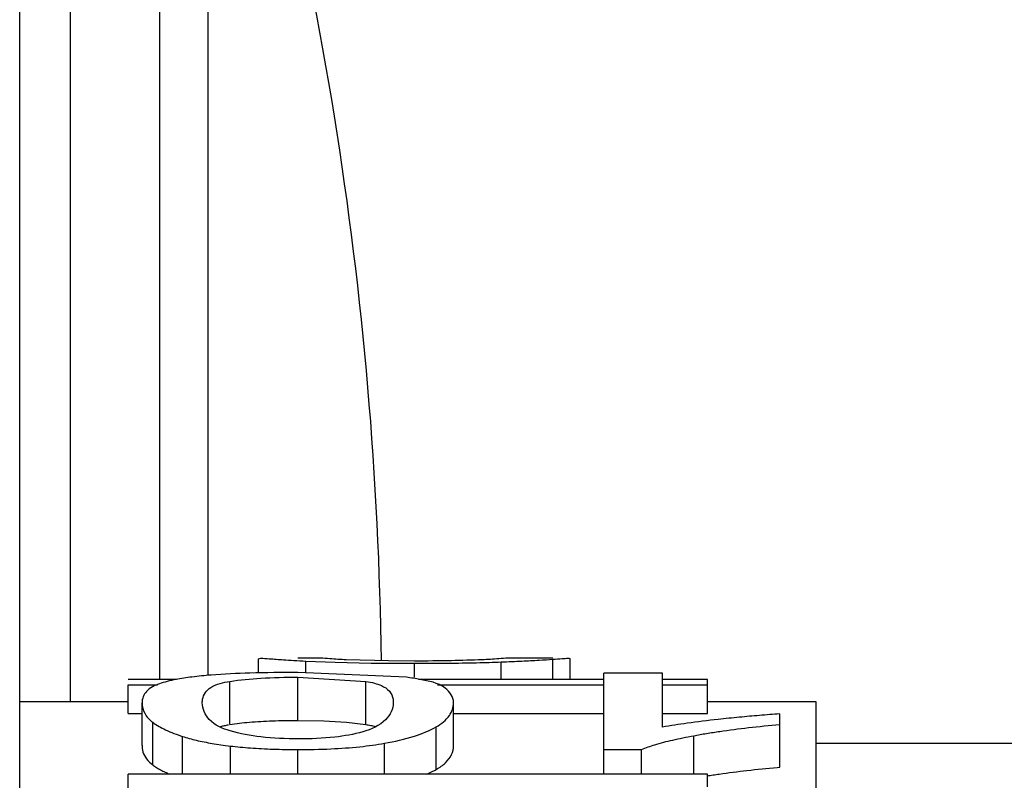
# Paper-space layout 'Sheet' of a CAD drawing. Header units: inches. Extents: x 0.2 to 10.8, y 0.2 to 8.3.
# Tile 65 of 256: x 3.1034 to 3.1306, y 2.1181 to 2.1391. Entities that reach past the tile are written whole.
import ezdxf

# ---------------------------------------------------------------- set-up
doc = ezdxf.new("R2010")
doc.units = ezdxf.units.IN
doc.header["$MEASUREMENT"] = 0
doc.layers.get('0').update_dxf_attribs({"lineweight": 5})
doc.layers.add('02___PRT_ALL_AXES', color=7, linetype='Continuous')

psp = doc.layouts.new('Sheet')

# ---------------------------------------------------------------- linework, layer by layer
at = {"color": 0, "linetype": 'ByBlock', "lineweight": -3}
for p, q in [((3.10476333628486, 2.120271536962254), (3.10476333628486, 2.152122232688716)), ((3.107236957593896, 2.120884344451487), (3.107236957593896, 2.152122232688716)), ((3.108571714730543, 2.121006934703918), (3.108571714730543, 2.151144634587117)), ((3.103363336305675, 1.899123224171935), (3.103363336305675, 2.150722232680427)), ((3.109963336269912, 2.12145951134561), (3.110025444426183, 2.121471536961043)), ((3.111679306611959, 2.121471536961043), (3.111046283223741, 2.121471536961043)), ((3.118089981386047, 2.121471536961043), (3.116853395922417, 2.121471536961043)), ((3.109963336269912, 2.121066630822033), (3.109963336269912, 2.12145951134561)), ((3.111265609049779, 2.121079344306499), (3.111265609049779, 2.121396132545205)), ((3.111265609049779, 2.121396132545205), (3.112075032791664, 2.121363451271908)), ((3.112075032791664, 2.121363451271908), (3.113072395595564, 2.121340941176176)), ((3.113549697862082, 2.121399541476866), (3.112385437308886, 2.12143141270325)), ((3.113072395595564, 2.121340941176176), (3.114267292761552, 2.121332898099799)), ((3.114267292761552, 2.121394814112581), (3.113549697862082, 2.121399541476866)), ((3.114267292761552, 2.120947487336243), (3.114267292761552, 2.121332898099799)), ((3.116662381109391, 2.120884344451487), (3.116662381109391, 2.121371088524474)), ((3.118089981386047, 2.120884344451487), (3.118089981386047, 2.12144626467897)), ((3.118571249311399, 2.120884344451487), (3.118571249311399, 2.12145951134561)), ((3.114047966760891, 2.120947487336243), (3.111046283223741, 2.121079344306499)), ((3.111046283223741, 2.119757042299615), (3.111046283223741, 2.120950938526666)), ((3.111046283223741, 2.120950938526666), (3.112928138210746, 2.120834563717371)), ((3.119501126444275, 2.118267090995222), (3.119501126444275, 2.121058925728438)), ((3.12112186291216, 2.121058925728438), (3.119501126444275, 2.121058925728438)), ((3.12112186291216, 2.119568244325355), (3.12112186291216, 2.121058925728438)), ((3.107691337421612, 2.120884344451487), (3.106363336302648, 2.120884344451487)), ((3.106363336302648, 2.119943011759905), (3.106363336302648, 2.12074041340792)), ((3.106363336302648, 2.12074041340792), (3.107171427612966, 2.12074041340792)), ((3.109173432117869, 2.119641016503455), (3.109173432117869, 2.12083353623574)), ((3.112928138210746, 2.1196420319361), (3.112928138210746, 2.120834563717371)), ((3.119501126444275, 2.120884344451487), (3.114385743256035, 2.120884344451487)), ((3.114902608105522, 2.12074041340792), (3.119501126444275, 2.12074041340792)), ((3.122363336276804, 2.120884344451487), (3.12112186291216, 2.120884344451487)), ((3.12112186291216, 2.12074041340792), (3.122363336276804, 2.12074041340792)), ((3.122363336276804, 2.119943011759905), (3.122363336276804, 2.120884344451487)), ((3.106363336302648, 2.120271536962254), (3.103363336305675, 2.120271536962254)), ((3.10674232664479, 2.119059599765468), (3.10674232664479, 2.12024522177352)), ((3.115350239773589, 2.119059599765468), (3.115350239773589, 2.12024522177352)), ((3.125363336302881, 2.120271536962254), (3.122363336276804, 2.120271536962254)), ((3.125363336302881, 1.917974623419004), (3.125363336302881, 2.120268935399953)), ((3.106363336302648, 2.119943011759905), (3.10674232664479, 2.119943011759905)), ((3.115350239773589, 2.119943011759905), (3.119501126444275, 2.119943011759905)), ((3.12112186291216, 2.119943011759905), (3.122363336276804, 2.119943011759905)), ((3.124363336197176, 2.118465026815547), (3.124363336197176, 2.119933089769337)), ((3.107039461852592, 2.118524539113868), (3.107039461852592, 2.119703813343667)), ((3.111046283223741, 2.119757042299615), (3.111762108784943, 2.119744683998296)), ((3.111762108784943, 2.119744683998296), (3.112390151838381, 2.119706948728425)), ((3.112390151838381, 2.119706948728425), (3.112928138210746, 2.1196420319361)), ((3.11487302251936, 2.118401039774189), (3.11487302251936, 2.119578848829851)), ((3.107862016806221, 2.118267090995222), (3.107862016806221, 2.119312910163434)), ((3.121986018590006, 2.118267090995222), (3.121986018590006, 2.119333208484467)), ((3.109183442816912, 2.118267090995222), (3.109183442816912, 2.119047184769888)), ((3.113439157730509, 2.118267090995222), (3.113439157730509, 2.119122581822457)), ((3.125363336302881, 2.119122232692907), (3.131425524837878, 2.119122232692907)), ((3.111046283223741, 2.118267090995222), (3.111046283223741, 2.118950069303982)), ((3.119501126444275, 2.118950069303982), (3.120545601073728, 2.118950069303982)), ((3.120545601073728, 2.118267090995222), (3.120545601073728, 2.118950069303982)), ((3.106363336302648, 2.117500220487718), (3.106363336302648, 2.118267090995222)), ((3.122363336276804, 2.118267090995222), (3.106363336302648, 2.118267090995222)), ((3.122363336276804, 2.117917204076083), (3.122363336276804, 2.118267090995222)), ((3.124288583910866, 2.118458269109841), (3.124363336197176, 2.118465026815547))]:
    psp.add_line(p, q, dxfattribs=at)
for points, knots in [([(3.110025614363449, 2.121472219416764), (3.110101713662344, 2.121472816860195), (3.110309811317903, 2.121456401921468), (3.110517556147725, 2.121441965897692), (3.110649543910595, 2.121432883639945)], [0, 0, 0, 0, 0.3651684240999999, 1, 1, 1, 1]), ([(3.112385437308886, 2.12143141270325), (3.112232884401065, 2.12143766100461), (3.111997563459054, 2.121449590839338), (3.11176239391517, 2.121473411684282), (3.111679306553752, 2.121472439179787)], [0, 0, 0, 0, 0.6475730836, 1, 1, 1, 1]), ([(3.116853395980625, 2.121472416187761), (3.116768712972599, 2.121473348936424), (3.11653115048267, 2.121450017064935), (3.116293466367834, 2.121437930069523), (3.11614014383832, 2.121431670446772)], [0, 0, 0, 0, 0.3556257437, 1, 1, 1, 1]), ([(3.118089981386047, 2.12144626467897), (3.118176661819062, 2.121452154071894), (3.118316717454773, 2.121461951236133), (3.118457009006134, 2.121471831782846), (3.118510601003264, 2.121471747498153)], [0, 0, 0, 0, 0.6184867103, 1, 1, 1, 1]), ([(3.118510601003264, 2.121471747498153), (3.118525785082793, 2.121471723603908), (3.118542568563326, 2.121472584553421), (3.118571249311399, 2.121465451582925), (3.118571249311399, 2.12145951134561)], [0, 0, 0, 0, 0.7187959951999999, 1, 1, 1, 1]), ([(3.110649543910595, 2.121432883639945), (3.110744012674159, 2.121426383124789), (3.110949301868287, 2.121413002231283), (3.111154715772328, 2.121401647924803), (3.111265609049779, 2.121396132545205)], [0, 0, 0, 0, 0.4602906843, 1, 1, 1, 1]), ([(3.11614014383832, 2.121431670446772), (3.115857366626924, 2.121420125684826), (3.115233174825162, 2.121401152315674), (3.114608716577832, 2.121394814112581), (3.114267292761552, 2.121394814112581)], [0, 0, 0, 0, 0.4532290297, 1, 1, 1, 1]), ([(3.114267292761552, 2.121332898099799), (3.114572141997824, 2.121332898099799), (3.115144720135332, 2.121335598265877), (3.115717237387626, 2.121344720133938), (3.115984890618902, 2.12135087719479)], [0, 0, 0, 0, 0.5324196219, 1, 1, 1, 1]), ([(3.115984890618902, 2.12135087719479), (3.116102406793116, 2.121353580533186), (3.116328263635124, 2.121359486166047), (3.116554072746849, 2.121367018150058), (3.116662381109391, 2.121371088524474)], [0, 0, 0, 0, 0.5202769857, 1, 1, 1, 1]), ([(3.116662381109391, 2.121371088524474), (3.116762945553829, 2.121374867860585), (3.116955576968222, 2.121382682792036), (3.117148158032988, 2.121391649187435), (3.117240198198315, 2.12139620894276)], [0, 0, 0, 0, 0.5219991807, 1, 1, 1, 1]), ([(3.117240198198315, 2.12139620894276), (3.117399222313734, 2.121404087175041), (3.117682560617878, 2.121419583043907), (3.117965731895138, 2.121437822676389), (3.118089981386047, 2.12144626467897)], [0, 0, 0, 0, 0.5611146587, 1, 1, 1, 1]), ([(3.108651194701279, 2.121006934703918), (3.108474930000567, 2.120992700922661), (3.108149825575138, 2.12096145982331), (3.107826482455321, 2.120913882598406), (3.107679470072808, 2.120885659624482)], [0, 0, 0, 0, 0.5415598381, 1, 1, 1, 1]), ([(3.111046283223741, 2.121079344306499), (3.11060542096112, 2.121079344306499), (3.109806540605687, 2.121071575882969), (3.109008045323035, 2.121035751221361), (3.108651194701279, 2.121006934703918)], [0, 0, 0, 0, 0.5518542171, 1, 1, 1, 1]), ([(3.109173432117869, 2.12083353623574), (3.109454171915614, 2.120879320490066), (3.11007870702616, 2.120937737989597), (3.110704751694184, 2.120950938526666), (3.111046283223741, 2.120950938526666)], [0, 0, 0, 0, 0.4544052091, 1, 1, 1, 1]), ([(3.114420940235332, 2.120888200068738), (3.114361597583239, 2.12089967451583), (3.114237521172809, 2.120921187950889), (3.114112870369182, 2.120938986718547), (3.114047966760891, 2.120947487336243)], [0, 0, 0, 0, 0.4800790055, 1, 1, 1, 1]), ([(3.10722359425, 2.120766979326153), (3.107092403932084, 2.120719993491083), (3.106848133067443, 2.120614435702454), (3.10674232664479, 2.120356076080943), (3.10674232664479, 2.12024522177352)], [0, 0, 0, 0, 0.5569457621, 1, 1, 1, 1]), ([(3.107679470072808, 2.120885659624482), (3.10759680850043, 2.120869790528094), (3.107443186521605, 2.120836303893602), (3.107292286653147, 2.120791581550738), (3.10722359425, 2.120766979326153)], [0, 0, 0, 0, 0.5356565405, 1, 1, 1, 1]), ([(3.10841607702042, 2.120343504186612), (3.108438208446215, 2.120472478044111), (3.108665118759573, 2.120751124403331), (3.108990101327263, 2.120803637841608), (3.109173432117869, 2.12083353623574)], [0, 0, 0, 0, 0.4133104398, 1, 1, 1, 1]), ([(3.112928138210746, 2.120834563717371), (3.113007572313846, 2.12082161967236), (3.113153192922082, 2.120792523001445), (3.113294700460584, 2.120745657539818), (3.113356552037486, 2.120717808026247)], [0, 0, 0, 0, 0.5426445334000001, 1, 1, 1, 1]), ([(3.113356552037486, 2.120717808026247), (3.11343809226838, 2.12068109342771), (3.113589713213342, 2.120587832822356), (3.11366402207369, 2.120422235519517), (3.113677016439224, 2.120342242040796)], [0, 0, 0, 0, 0.524587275, 1, 1, 1, 1]), ([(3.115350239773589, 2.12024522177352), (3.115350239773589, 2.120399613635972), (3.115076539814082, 2.120781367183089), (3.114662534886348, 2.120841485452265), (3.114420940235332, 2.120888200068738)], [0, 0, 0, 0, 0.3855349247, 1, 1, 1, 1]), ([(3.10674232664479, 2.12024522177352), (3.10674232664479, 2.120144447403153), (3.106797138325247, 2.119928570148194), (3.106950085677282, 2.119770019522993), (3.107039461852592, 2.119703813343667)], [0, 0, 0, 0, 0.4753486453, 1, 1, 1, 1]), ([(3.108408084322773, 2.12024522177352), (3.108408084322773, 2.120262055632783), (3.108409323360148, 2.120294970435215), (3.108413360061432, 2.120327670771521), (3.10841607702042, 2.120343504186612)], [0, 0, 0, 0, 0.5116877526, 1, 1, 1, 1]), ([(3.109175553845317, 2.119466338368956), (3.108965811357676, 2.11952639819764), (3.108588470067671, 2.119686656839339), (3.108408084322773, 2.120077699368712), (3.108408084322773, 2.12024522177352)], [0, 0, 0, 0, 0.5656604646, 1, 1, 1, 1]), ([(3.113684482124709, 2.12024522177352), (3.113684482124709, 2.120074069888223), (3.113473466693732, 2.119666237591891), (3.113072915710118, 2.119507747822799), (3.112844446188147, 2.119440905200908)], [0, 0, 0, 0, 0.4182611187, 1, 1, 1, 1]), ([(3.113677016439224, 2.120342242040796), (3.11367955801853, 2.120326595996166), (3.113683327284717, 2.120294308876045), (3.113684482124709, 2.120261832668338), (3.113684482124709, 2.12024522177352)], [0, 0, 0, 0, 0.4882977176, 1, 1, 1, 1]), ([(3.11487302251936, 2.119578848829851), (3.115010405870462, 2.119658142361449), (3.115246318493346, 2.119834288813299), (3.115350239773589, 2.120120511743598), (3.115350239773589, 2.12024522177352)], [0, 0, 0, 0, 0.5598484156, 1, 1, 1, 1]), ([(3.123797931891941, 2.119891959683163), (3.123614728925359, 2.119876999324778), (3.123235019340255, 2.119842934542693), (3.12285582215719, 2.119803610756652), (3.122659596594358, 2.119782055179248)], [0, 0, 0, 0, 0.4821714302, 1, 1, 1, 1]), ([(3.124363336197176, 2.119933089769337), (3.124271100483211, 2.119927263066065), (3.124082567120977, 2.119914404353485), (3.123894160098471, 2.119899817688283), (3.123797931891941, 2.119891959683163)], [0, 0, 0, 0, 0.4890749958, 1, 1, 1, 1]), ([(3.107039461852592, 2.119703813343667), (3.107149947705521, 2.119621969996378), (3.107417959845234, 2.119472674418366), (3.107703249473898, 2.119364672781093), (3.107862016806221, 2.119312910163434)], [0, 0, 0, 0, 0.4515661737, 1, 1, 1, 1]), ([(3.108921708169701, 2.119587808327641), (3.108955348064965, 2.119597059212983), (3.109025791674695, 2.11961417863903), (3.109096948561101, 2.119627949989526), (3.109133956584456, 2.119634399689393)], [0, 0, 0, 0, 0.4815253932, 1, 1, 1, 1]), ([(3.109173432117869, 2.119641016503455), (3.109259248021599, 2.119654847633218), (3.109437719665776, 2.119679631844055), (3.109616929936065, 2.119698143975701), (3.109709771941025, 2.119706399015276)], [0, 0, 0, 0, 0.4825546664, 1, 1, 1, 1]), ([(3.109709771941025, 2.119706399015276), (3.109919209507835, 2.119725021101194), (3.110364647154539, 2.11975047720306), (3.110810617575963, 2.119757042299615), (3.111046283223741, 2.119757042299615)], [0, 0, 0, 0, 0.4715181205, 1, 1, 1, 1]), ([(3.112928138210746, 2.1196420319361), (3.112972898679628, 2.119634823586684), (3.113058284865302, 2.119619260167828), (3.113142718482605, 2.119599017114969), (3.113182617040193, 2.119587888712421)], [0, 0, 0, 0, 0.5225667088, 1, 1, 1, 1]), ([(3.113439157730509, 2.119122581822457), (3.113720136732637, 2.11917292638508), (3.114211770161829, 2.119284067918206), (3.114684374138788, 2.119469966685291), (3.11487302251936, 2.119578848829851)], [0, 0, 0, 0, 0.5671989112, 1, 1, 1, 1]), ([(3.122659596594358, 2.119782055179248), (3.122373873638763, 2.119750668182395), (3.121859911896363, 2.119689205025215), (3.121348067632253, 2.119610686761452), (3.12112186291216, 2.119568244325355)], [0, 0, 0, 0, 0.5553423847, 1, 1, 1, 1]), ([(3.122702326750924, 2.119451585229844), (3.122966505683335, 2.119490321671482), (3.12351947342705, 2.119561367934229), (3.124074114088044, 2.119617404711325), (3.124363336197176, 2.119643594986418)], [0, 0, 0, 0, 0.4790085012, 1, 1, 1, 1]), ([(3.107862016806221, 2.119312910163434), (3.107986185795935, 2.119272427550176), (3.10825654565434, 2.119198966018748), (3.108531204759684, 2.119144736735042), (3.108678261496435, 2.119119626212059)], [0, 0, 0, 0, 0.4667898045, 1, 1, 1, 1]), ([(3.111064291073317, 2.119244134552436), (3.11071719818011, 2.119244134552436), (3.110081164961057, 2.11927351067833), (3.10945272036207, 2.11938697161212), (3.109175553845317, 2.119466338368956)], [0, 0, 0, 0, 0.5462598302, 1, 1, 1, 1]), ([(3.112844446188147, 2.119440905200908), (3.112592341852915, 2.119367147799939), (3.111998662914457, 2.119267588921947), (3.111400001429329, 2.119244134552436), (3.111064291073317, 2.119244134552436)], [0, 0, 0, 0, 0.4389704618, 1, 1, 1, 1]), ([(3.121405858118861, 2.119213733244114), (3.121497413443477, 2.119234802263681), (3.121690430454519, 2.119276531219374), (3.121884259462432, 2.119314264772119), (3.121986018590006, 2.119333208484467)], [0, 0, 0, 0, 0.4757942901, 1, 1, 1, 1]), ([(3.121986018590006, 2.119333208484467), (3.122102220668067, 2.119354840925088), (3.122340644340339, 2.119396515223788), (3.122579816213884, 2.119433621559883), (3.122702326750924, 2.119451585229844)], [0, 0, 0, 0, 0.4883851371, 1, 1, 1, 1]), ([(3.10674232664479, 2.119059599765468), (3.10674232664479, 2.119029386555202), (3.1067466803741, 2.118969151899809), (3.10676013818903, 2.118910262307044), (3.106769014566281, 2.118881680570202)], [0, 0, 0, 0, 0.5023683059, 1, 1, 1, 1]), ([(3.108678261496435, 2.119119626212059), (3.108759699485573, 2.119105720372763), (3.10892782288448, 2.119079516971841), (3.109096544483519, 2.119057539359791), (3.109183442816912, 2.119047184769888)], [0, 0, 0, 0, 0.4856099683, 1, 1, 1, 1]), ([(3.109183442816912, 2.119047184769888), (3.109274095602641, 2.119036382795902), (3.109459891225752, 2.119016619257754), (3.109646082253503, 2.119001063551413), (3.109741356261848, 2.118994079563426)], [0, 0, 0, 0, 0.4886643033, 1, 1, 1, 1]), ([(3.111046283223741, 2.118950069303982), (3.111350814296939, 2.118950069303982), (3.111923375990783, 2.118961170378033), (3.112494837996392, 2.119000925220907), (3.112761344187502, 2.119028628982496)], [0, 0, 0, 0, 0.5319567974, 1, 1, 1, 1]), ([(3.112761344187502, 2.119028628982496), (3.112879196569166, 2.119040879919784), (3.113105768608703, 2.119067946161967), (3.113331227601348, 2.119103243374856), (3.113439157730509, 2.119122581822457)], [0, 0, 0, 0, 0.5193710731, 1, 1, 1, 1]), ([(3.115125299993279, 2.118584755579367), (3.115193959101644, 2.118650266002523), (3.115308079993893, 2.118794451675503), (3.115350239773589, 2.118975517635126), (3.115350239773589, 2.119059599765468)], [0, 0, 0, 0, 0.5302160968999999, 1, 1, 1, 1]), ([(3.120545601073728, 2.118950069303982), (3.120662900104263, 2.119003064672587), (3.120947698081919, 2.119101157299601), (3.121238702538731, 2.119175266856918), (3.121405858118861, 2.119213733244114)], [0, 0, 0, 0, 0.4287079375, 1, 1, 1, 1]), ([(3.106769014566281, 2.118881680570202), (3.106790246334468, 2.118813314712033), (3.10686277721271, 2.118676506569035), (3.10697515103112, 2.118571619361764), (3.107039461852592, 2.118524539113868)], [0, 0, 0, 0, 0.473179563, 1, 1, 1, 1]), ([(3.109741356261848, 2.118994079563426), (3.109842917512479, 2.118986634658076), (3.110050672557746, 2.118973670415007), (3.110258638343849, 2.118964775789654), (3.110364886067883, 2.118961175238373)], [0, 0, 0, 0, 0.4892502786, 1, 1, 1, 1]), ([(3.110364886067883, 2.118961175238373), (3.110476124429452, 2.118957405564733), (3.1107032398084, 2.11895181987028), (3.110930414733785, 2.118950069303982), (3.111046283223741, 2.118950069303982)], [0, 0, 0, 0, 0.4899496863, 1, 1, 1, 1]), ([(3.107039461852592, 2.118524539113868), (3.107072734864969, 2.11850018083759), (3.107143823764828, 2.118452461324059), (3.107217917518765, 2.118409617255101), (3.107256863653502, 2.118388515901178)], [0, 0, 0, 0, 0.4821170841, 1, 1, 1, 1]), ([(3.11487302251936, 2.118401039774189), (3.114920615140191, 2.118428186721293), (3.115008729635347, 2.118484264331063), (3.115089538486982, 2.118550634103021), (3.115125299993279, 2.118584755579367)], [0, 0, 0, 0, 0.5257261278, 1, 1, 1, 1]), ([(3.107256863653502, 2.118388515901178), (3.107296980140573, 2.118366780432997), (3.107381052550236, 2.118324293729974), (3.107467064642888, 2.118285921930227), (3.107511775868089, 2.118267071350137)], [0, 0, 0, 0, 0.4846189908, 1, 1, 1, 1]), ([(3.114597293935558, 2.11826669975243), (3.114646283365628, 2.118287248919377), (3.114739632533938, 2.11832919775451), (3.114830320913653, 2.118376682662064), (3.11487302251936, 2.118401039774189)], [0, 0, 0, 0, 0.5193812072, 1, 1, 1, 1]), ([(3.122356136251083, 2.118222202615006), (3.122411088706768, 2.118231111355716), (3.122522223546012, 2.118248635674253), (3.122633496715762, 2.118265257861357), (3.122689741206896, 2.118273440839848)], [0, 0, 0, 0, 0.4948147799, 1, 1, 1, 1]), ([(3.122689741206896, 2.118273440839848), (3.122944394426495, 2.118310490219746), (3.123476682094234, 2.11837867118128), (3.124010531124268, 2.118432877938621), (3.124288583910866, 2.118458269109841)], [0, 0, 0, 0, 0.4796144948, 1, 1, 1, 1])]:
    psp.add_open_spline(points, degree=3, knots=knots, dxfattribs=at)
at = {"layer": '02___PRT_ALL_AXES', "color": 0, "linetype": 'ByBlock', "lineweight": -3}
psp.add_arc((3.010543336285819, 2.120122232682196), 0.10282, 0.7152240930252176, 17.56067769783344, dxfattribs=at)

doc.saveas('drawing.dxf')
